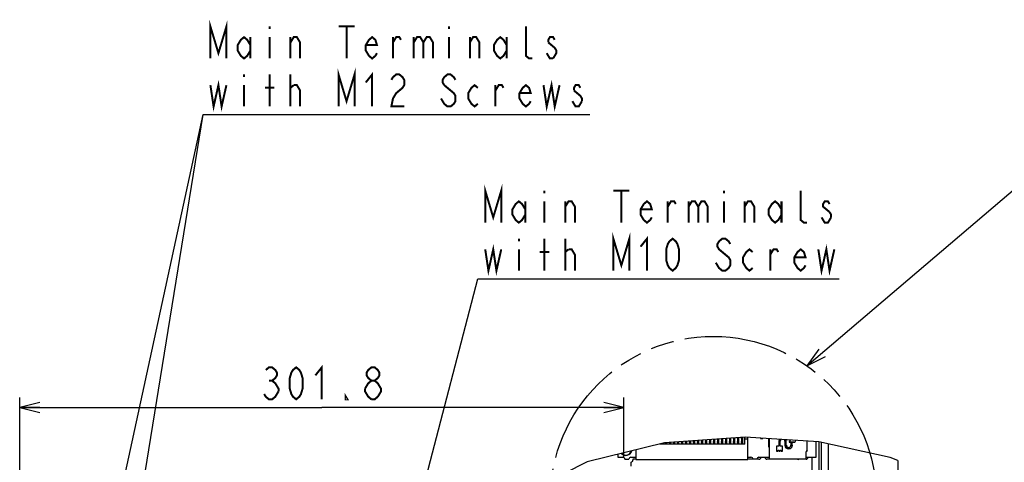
# Model space of a CAD drawing. Extents: x 28 to 410, y 34 to 287.
# Tile 29 of 32: x 220 to 318, y 117 to 161. Entities that reach past the tile are written whole.
import ezdxf

# ---------------------------------------------------------------- set-up
doc = ezdxf.new("R2010")
doc.units = 0
doc.header["$LTSCALE"] = 23.1
doc.linetypes.add('PHANTOM', pattern=[0.8, 0.45, -0.05, 0.1, -0.05, 0.1, -0.05])
doc.layers.get('0').update_dxf_attribs({"linetype": 'CONTINUOUS'})
for name, color, linetype in [('ALL_AXIS', 7, 'CONTINUOUS'), ('ALL_CURVE', 7, 'CONTINUOUS'), ('ALL_DIM', 7, 'CONTINUOUS'), ('ALL_FEATURES', 7, 'CONTINUOUS'), ('ALL_NOTE', 7, 'CONTINUOUS'), ('DEFAULT_3', 7, 'PHANTOM')]:
    doc.layers.add(name, color=color, linetype=linetype)
doc.dimstyles.get("Standard").update_dxf_attribs({"dimtxt": 2.5, "dimasz": 2.5, "dimexe": 1.25, "dimexo": 0.625, "dimtad": 1, "dimcen": 2.5, "dimazin": 3, "dimtfac": 1, "dimtmove": 0, "dimatfit": 3})

# ---------------------------------------------------------------- blocks, each defined once
blk = doc.blocks.new('_OPEN')
at = {"color": 0, "linetype": 'BYBLOCK'}
for p, q in [((0, 0), (-1, 0.25)), ((-1, -0.25), (0, 0)), ((-1, 0), (0, 0))]:
    blk.add_line(p, q, dxfattribs=at)
blk = doc.blocks.new('*D25')
at = {"layer": 'ALL_DIM', "color": 2, "linetype": 'CONTINUOUS'}
for p, q in [((219.628, 77.894), (219.628, 123.302)), ((279.988, 117.264), (279.988, 123.302)), ((219.628, 122.302), (249.808, 122.302)), ((279.988, 122.302), (249.808, 122.302))]:
    blk.add_line(p, q, dxfattribs=at)
at = {"layer": 'ALL_DIM', "color": 2, "linetype": 'CONTINUOUS', "xscale": 2, "yscale": 2, "zscale": 2, "rotation": 180}
blk.add_blockref('_OPEN', (219.628, 122.302), dxfattribs=at)
at = {"layer": 'ALL_DIM', "color": 2, "linetype": 'CONTINUOUS', "xscale": 2, "yscale": 2, "zscale": 2}
blk.add_blockref('_OPEN', (279.988, 122.302), dxfattribs=at)

msp = doc.modelspace()

# ---------------------------------------------------------------- linework, layer by layer
at = {"color": 7, "linetype": 'CONTINUOUS'}
for p, q in [((292.091, 119.31), (284.058, 118.751)), ((299.451, 118.838), (292.091, 119.31)), ((293.628, 119.212), (293.628, 119.194)), ((293.628, 119.194), (293.868, 119.194)), ((293.868, 119.194), (293.868, 119.196)), ((294.448, 119.159), (294.448, 118.974)), ((284.058, 118.751), (276.314, 116.863)), ((306.584, 117.291), (299.451, 118.838)), ((307.348, 116.977), (306.584, 117.291)), ((276.314, 116.863), (269.335, 113.337))]:
    msp.add_line(p, q, dxfattribs=at)
at = {"layer": 'ALL_AXIS', "color": 7, "linetype": 'CONTINUOUS'}
for p, q in [((299.188, 117.314), (299.188, 118.855)), ((300.428, 114.994), (300.428, 118.626)), ((279.388, 117.612), (279.388, 117.314)), ((279.388, 117.314), (279.888, 117.314)), ((280.088, 117.114), (280.488, 117.114)), ((280.688, 117.314), (281.188, 117.314)), ((280.888, 117.114), (280.888, 117.014)), ((281.188, 117.114), (280.888, 117.114)), ((292.388, 117.314), (292.688, 117.314)), ((293.488, 117.114), (292.388, 117.114)), ((293.488, 117.314), (294.498, 117.314)), ((297.341, 117.114), (294.288, 117.114)), ((298.188, 117.114), (297.455, 117.114)), ((298.198, 117.314), (299.188, 117.314)), ((298.788, 115.314), (298.788, 117.314)), ((280.688, 116.814), (280.688, 116.414))]:
    msp.add_line(p, q, dxfattribs=at)
for centre, radius, start, end in [((290.188, 119.234), 0.08, 228.94743, 229.4535), ((290.188, 119.234), 0.08, 309.00031, 319.02801), ((290.588, 119.234), 0.08, 205.00313, 230.99969), ((290.588, 119.234), 0.08, 309.00031, 342.91826), ((290.988, 119.234), 0.08, 184.6146, 230.99969), ((290.988, 119.234), 0.08, 309.00031, 3.35872), ((291.388, 119.234), 0.08, 164.31212, 230.99969), ((291.388, 119.234), 0.08, 309.00031, 23.66286), ((291.788, 119.234), 0.08, 140.78659, 230.99969), ((291.788, 119.234), 0.08, 309.00031, 47.17254), ((284.588, 118.834), 0.08, 219.80294, 230.99969), ((284.588, 118.834), 0.08, 309.00031, 328.17383), ((284.988, 118.834), 0.08, 197.72847, 230.99969), ((284.988, 118.834), 0.08, 309.00031, 350.25459), ((285.388, 118.834), 0.08, 177.65675, 230.99969), ((285.388, 118.834), 0.08, 309.00031, 10.31679), ((285.788, 118.834), 0.08, 156.73166, 230.99969), ((285.788, 118.834), 0.08, 309.00031, 31.24265), ((286.188, 118.834), 0.08, 130.27456, 230.99969), ((286.188, 118.834), 0.08, 309.00031, 50.99969), ((286.588, 118.834), 0.08, 129.00031, 230.99969), ((286.588, 118.834), 0.08, 309.00031, 50.99969), ((286.988, 118.834), 0.08, 129.00031, 230.99969), ((286.988, 118.834), 0.08, 309.00031, 50.99969), ((287.388, 118.834), 0.08, 129.00031, 230.99969), ((287.388, 118.834), 0.08, 309.00031, 50.99969), ((287.788, 118.834), 0.08, 129.00031, 230.99969), ((287.788, 118.834), 0.08, 309.00031, 50.99969), ((288.188, 118.834), 0.08, 129.00031, 230.99969), ((288.188, 118.834), 0.08, 309.00031, 50.99969), ((288.588, 118.834), 0.08, 129.00031, 230.99969), ((288.588, 118.834), 0.08, 309.00031, 50.99969), ((288.988, 118.834), 0.08, 129.00031, 230.99969), ((288.988, 118.834), 0.08, 309.00031, 50.99969), ((289.388, 118.834), 0.08, 129.00031, 230.99969), ((289.388, 118.834), 0.08, 309.00031, 50.99969), ((289.788, 118.834), 0.08, 129.00031, 230.99969), ((289.788, 118.834), 0.08, 309.00031, 50.99969), ((290.188, 118.834), 0.08, 129.00031, 230.99969), ((290.188, 118.834), 0.08, 309.00031, 50.99969), ((290.588, 118.834), 0.08, 129.00031, 230.99969), ((290.588, 118.834), 0.08, 309.00031, 50.99969), ((290.988, 118.834), 0.08, 129.00031, 230.99969), ((290.988, 118.834), 0.08, 309.00031, 50.99969), ((291.388, 118.834), 0.08, 129.00031, 230.99969), ((291.388, 118.834), 0.08, 309.00031, 50.99969), ((291.788, 118.834), 0.08, 129.00031, 230.99969), ((291.788, 118.834), 0.08, 309.00031, 50.99969), ((280.188, 118.094), 0.6, 221.40882, 345.98598), ((280.188, 118.094), 0.59, 221.92005, 345.47469), ((279.888, 117.114), 0.2, 0, 90), ((280.688, 117.114), 0.2, 90, 180), ((292.688, 117.114), 0.2, 0, 90), ((293.488, 117.114), 0.2, 90, 180), ((293.488, 117.314), 0.2, 270, 360), ((294.288, 117.314), 0.2, 180, 270), ((296.788, 117.114), 0.2, 0, 11.62787), ((297.398, 117.194), 0.1, 203.57818, 336.42182), ((298.188, 117.314), 0.2, 270, 360), ((280.688, 117.014), 0.2, 270, 360)]:
    msp.add_arc(centre, radius, start, end, dxfattribs=at)
at = {"layer": 'ALL_CURVE', "color": 40, "linetype": 'CONTINUOUS'}
msp.add_line((280.188, 117.794), (280.188, 117.807), dxfattribs=at)
at = {"layer": 'ALL_DIM', "color": 2, "linetype": 'CONTINUOUS', "const_width": 0.2}
for points in [[(244.208, 126.035), (244.528, 126.302), (244.848, 126.302), (245.168, 126.035), (245.328, 125.769), (245.328, 125.502), (245.168, 125.235), (244.848, 124.969), (245.168, 124.702), (245.328, 124.435), (245.488, 124.169), (245.488, 123.902)], [(247.248, 123.102), (246.928, 123.369), (246.768, 123.635), (246.608, 124.169), (246.608, 125.235), (246.768, 125.769), (246.928, 126.035), (247.248, 126.302), (247.568, 126.035), (247.728, 125.769), (247.888, 125.235), (247.888, 124.169), (247.728, 123.635), (247.568, 123.369), (247.248, 123.102)], [(249.168, 125.502), (249.808, 126.302), (249.808, 123.102)], [(254.768, 124.969), (254.448, 125.235), (254.288, 125.502), (254.288, 125.769), (254.448, 126.035), (254.768, 126.302), (255.088, 126.302), (255.408, 126.035), (255.568, 125.769), (255.568, 125.502), (255.408, 125.235), (255.088, 124.969)], [(244.528, 124.969), (244.848, 124.969)], [(254.128, 124.169), (254.448, 124.702), (254.768, 124.969), (255.088, 124.969), (255.408, 124.702), (255.568, 124.435), (255.728, 124.169), (255.728, 123.902), (255.408, 123.369)], [(245.488, 123.902), (245.168, 123.369), (244.848, 123.102), (244.528, 123.102), (244.208, 123.369), (244.048, 123.635)], [(254.768, 123.102), (254.448, 123.369), (254.288, 123.635), (254.128, 123.902), (254.128, 124.169)], [(252.368, 123.102), (252.208, 123.102), (252.208, 123.369), (252.368, 123.102)], [(255.408, 123.369), (255.088, 123.102), (254.768, 123.102)]]:
    msp.add_lwpolyline(points, dxfattribs=at)
at = {"layer": 'ALL_FEATURES', "color": 7, "linetype": 'CONTINUOUS'}
for p, q in [((288.138, 119.035), (288.138, 118.634)), ((288.238, 119.042), (288.238, 118.634)), ((288.538, 119.063), (288.538, 118.634)), ((288.638, 119.07), (288.638, 118.634)), ((288.938, 119.091), (288.938, 118.634)), ((289.038, 119.098), (289.038, 118.634)), ((289.338, 119.119), (289.338, 118.634)), ((289.438, 119.126), (289.438, 118.634)), ((289.738, 119.146), (289.738, 118.634)), ((289.838, 119.153), (289.838, 118.634)), ((290.138, 119.174), (290.138, 118.634)), ((290.238, 119.181), (290.238, 118.634)), ((290.538, 119.202), (290.538, 118.634)), ((290.638, 119.209), (290.638, 118.634)), ((290.938, 119.23), (290.938, 118.634)), ((291.038, 119.237), (291.038, 118.634)), ((291.338, 119.258), (291.338, 118.634)), ((291.438, 119.265), (291.438, 118.634)), ((291.738, 119.284), (291.738, 118.634)), ((291.738, 119.284), (291.838, 119.284)), ((291.838, 119.284), (291.838, 118.634)), ((292.088, 118.634), (292.088, 119.31)), ((292.388, 119.134), (292.088, 119.134)), ((292.388, 117.074), (292.388, 119.291)), ((294.451, 119.159), (294.451, 118.367)), ((294.498, 119.156), (294.498, 117.154)), ((281.188, 118.051), (281.188, 117.074)), ((292.088, 118.634), (283.582, 118.634)), ((283.738, 118.672), (283.738, 118.634)), ((283.838, 118.697), (283.838, 118.634)), ((284.138, 118.756), (284.138, 118.634)), ((284.238, 118.763), (284.238, 118.634)), ((284.538, 118.784), (284.538, 118.634)), ((284.638, 118.791), (284.638, 118.634)), ((284.938, 118.812), (284.938, 118.634)), ((285.038, 118.819), (285.038, 118.634)), ((285.338, 118.84), (285.338, 118.634)), ((285.438, 118.847), (285.438, 118.634)), ((285.738, 118.868), (285.738, 118.634)), ((285.838, 118.875), (285.838, 118.634)), ((286.138, 118.896), (286.138, 118.634)), ((286.238, 118.903), (286.238, 118.634)), ((286.538, 118.923), (286.538, 118.634)), ((286.638, 118.93), (286.638, 118.634)), ((286.938, 118.951), (286.938, 118.634)), ((287.038, 118.958), (287.038, 118.634)), ((287.338, 118.979), (287.338, 118.634)), ((287.438, 118.986), (287.438, 118.634)), ((287.738, 119.007), (287.738, 118.634)), ((287.838, 119.014), (287.838, 118.634)), ((294.452, 118.367), (294.451, 118.367)), ((294.452, 118.367), (294.498, 118.363)), ((295.476, 118.416), (295.246, 118.416)), ((295.246, 118.416), (295.246, 117.913)), ((295.246, 118.416), (295.248, 118.414)), ((295.478, 118.414), (295.248, 118.414)), ((295.248, 118.414), (295.248, 117.914)), ((295.476, 118.914), (295.476, 118.416)), ((295.476, 118.416), (295.478, 118.414)), ((295.478, 118.914), (295.478, 118.414)), ((295.618, 118.414), (295.618, 118.914)), ((295.619, 118.416), (295.618, 118.414)), ((295.848, 118.414), (295.618, 118.414)), ((295.619, 118.416), (295.619, 118.914)), ((295.849, 118.416), (295.619, 118.416)), ((295.849, 118.416), (295.848, 118.414)), ((295.848, 117.914), (295.848, 118.414)), ((295.849, 117.913), (295.849, 118.416)), ((296.076, 118.914), (296.076, 118.514)), ((296.078, 118.914), (296.078, 118.514)), ((296.218, 118.514), (296.218, 118.914)), ((296.219, 118.514), (296.219, 118.914)), ((296.604, 119.021), (296.496, 118.859)), ((296.606, 119.021), (296.497, 118.858)), ((296.521, 118.814), (297.004, 118.814)), ((297.004, 118.813), (296.521, 118.813)), ((296.819, 118.716), (296.676, 118.716)), ((296.676, 118.716), (296.676, 118.514)), ((296.676, 118.716), (296.678, 118.714)), ((296.818, 118.714), (296.678, 118.714)), ((296.678, 118.714), (296.678, 118.514)), ((296.819, 118.716), (296.818, 118.714)), ((296.818, 118.514), (296.818, 118.714)), ((296.819, 118.514), (296.819, 118.716)), ((297.104, 118.868), (297.181, 118.984)), ((297.105, 118.867), (297.183, 118.984)), ((298.298, 117.956), (298.298, 118.912)), ((299.479, 118.832), (299.479, 115.969)), ((299.688, 118.787), (299.688, 108.338)), ((281.188, 117.074), (292.388, 117.074)), ((294.498, 117.154), (298.138, 117.154)), ((295.246, 117.913), (295.248, 117.914)), ((295.246, 117.913), (295.399, 117.913)), ((295.248, 117.914), (295.398, 117.914)), ((295.398, 118.014), (295.498, 118.014)), ((295.398, 117.914), (295.398, 118.014)), ((295.399, 118.013), (295.398, 118.014)), ((295.399, 117.913), (295.398, 117.914)), ((295.399, 118.013), (295.496, 118.013)), ((295.399, 117.913), (295.399, 118.013)), ((295.496, 118.013), (295.498, 118.014)), ((295.496, 118.013), (295.496, 117.913)), ((295.496, 117.913), (295.498, 117.914)), ((295.496, 117.913), (295.599, 117.913)), ((295.498, 118.014), (295.498, 117.914)), ((295.498, 117.914), (295.598, 117.914)), ((295.598, 118.014), (295.698, 118.014)), ((295.598, 117.914), (295.598, 118.014)), ((295.599, 118.013), (295.598, 118.014)), ((295.599, 117.913), (295.598, 117.914)), ((295.599, 118.013), (295.696, 118.013)), ((295.599, 117.913), (295.599, 118.013)), ((295.696, 118.013), (295.698, 118.014)), ((295.696, 118.013), (295.696, 117.913)), ((295.696, 117.913), (295.698, 117.914)), ((295.696, 117.913), (295.849, 117.913)), ((295.698, 118.014), (295.698, 117.914)), ((295.698, 117.914), (295.848, 117.914)), ((295.849, 117.913), (295.848, 117.914)), ((298.198, 117.214), (298.198, 117.855)), ((298.199, 117.916), (298.199, 117.915)), ((298.258, 117.916), (298.199, 117.916)), ((307.348, 116.977), (307.348, 114.694))]:
    msp.add_line(p, q, dxfattribs=at)
for points in [[(298.138, 117.154), (298.168, 117.162), (298.189, 117.184), (298.198, 117.214)], [(298.199, 117.915), (298.198, 117.907), (298.198, 117.885), (298.198, 117.855)], [(298.298, 117.956), (298.292, 117.936), (298.278, 117.922), (298.258, 117.916)]]:
    msp.add_lwpolyline(points, dxfattribs=at)
for centre, radius, start, end in [((295.848, 118.914), 0.372, 151.75032, 180), ((295.848, 118.914), 0.37, 151.6266, 180), ((295.848, 118.914), 0.23, 134.08381, 180), ((295.848, 118.914), 0.228, 133.64753, 180), ((295.848, 118.914), 0.228, 0, 39.023), ((295.848, 118.914), 0.23, 0, 38.58658), ((295.848, 118.914), 0.37, 0, 21.0292), ((295.848, 118.914), 0.372, 0, 20.90556), ((296.448, 118.514), 0.372, 180, 360), ((296.448, 118.514), 0.37, 180, 360), ((296.448, 118.514), 0.23, 180, 360), ((296.448, 118.514), 0.228, 180, 360), ((296.521, 118.842), 0.0297, 146.31, 270), ((296.521, 118.842), 0.028, 146.31, 270), ((297.004, 118.934), 0.12, 270, 326.31), ((297.004, 118.934), 0.122, 270, 326.31), ((280.188, 118.094), 0.56, 223.58327, 343.81013)]:
    msp.add_arc(centre, radius, start, end, dxfattribs=at)
at = {"layer": 'ALL_NOTE', "color": 2, "linetype": 'CONTINUOUS'}
for p, q in [((223.279, 83.774), (237.951, 151.586)), ((228.707, 94.402), (237.951, 151.586)), ((237.951, 151.586), (238.201, 151.586)), ((237.951, 151.586), (238.201, 151.586)), ((238.201, 151.586), (276.601, 151.586)), ((238.201, 151.586), (276.601, 151.586)), ((298.275, 126.453), (328.035, 151.826)), ((254.703, 94.212), (265.407, 135.168)), ((265.407, 135.168), (265.657, 135.168)), ((265.657, 135.168), (301.497, 135.168))]:
    msp.add_line(p, q, dxfattribs=at)
at = {"layer": 'ALL_NOTE', "color": 2, "linetype": 'CONTINUOUS', "const_width": 0.2}
for points in [[(238.681, 157.186), (238.681, 160.386), (239.481, 157.719), (240.281, 160.386), (240.281, 157.186)], [(244.601, 160.386), (244.601, 160.119)], [(251.481, 160.386), (253.081, 160.386)], [(252.281, 160.386), (252.281, 157.186)], [(262.521, 160.386), (262.521, 160.119)], [(270.841, 157.186), (270.521, 157.186), (270.201, 157.452), (270.201, 160.386)], [(242.681, 157.986), (242.361, 157.452), (242.041, 157.186), (241.721, 157.452), (241.401, 157.986), (241.401, 158.519), (241.721, 159.052), (242.041, 159.319), (242.361, 159.052), (242.681, 158.519)], [(242.681, 159.319), (242.681, 157.186)], [(244.601, 159.319), (244.601, 157.186)], [(246.681, 158.786), (247.001, 159.319), (247.321, 159.319), (247.641, 158.786), (247.641, 157.186)], [(246.681, 157.186), (246.681, 159.319)], [(255.321, 157.719), (255.161, 157.452), (254.841, 157.186), (254.521, 157.452), (254.201, 157.986), (254.201, 158.519), (254.521, 159.052), (254.841, 159.319), (255.161, 159.052), (255.321, 158.519), (254.201, 158.519)], [(256.921, 158.786), (257.241, 159.319), (257.561, 159.319), (257.721, 159.052)], [(256.921, 157.186), (256.921, 159.319)], [(259.001, 158.786), (259.321, 159.319), (259.641, 159.319), (259.961, 158.786), (259.961, 157.186)], [(259.001, 159.319), (259.001, 157.186)], [(259.961, 158.786), (260.281, 159.319), (260.601, 159.319), (260.921, 158.786), (260.921, 157.186)], [(262.521, 159.319), (262.521, 157.186)], [(264.601, 158.786), (264.921, 159.319), (265.241, 159.319), (265.561, 158.786), (265.561, 157.186)], [(264.601, 157.186), (264.601, 159.319)], [(268.281, 157.986), (267.961, 157.452), (267.641, 157.186), (267.321, 157.452), (267.001, 157.986), (267.001, 158.519), (267.321, 159.052), (267.641, 159.319), (267.961, 159.052), (268.281, 158.519)], [(268.281, 159.319), (268.281, 157.186)], [(273.081, 159.052), (272.921, 159.319), (272.601, 159.319), (272.441, 159.052), (272.441, 158.786)], [(272.441, 158.786), (273.081, 158.252), (273.241, 157.986), (273.241, 157.719), (272.921, 157.186)], [(272.921, 157.186), (272.601, 157.186), (272.441, 157.452), (272.281, 157.719)], [(242.041, 155.586), (242.041, 155.319)], [(244.601, 152.386), (244.601, 155.586)], [(246.681, 152.386), (246.681, 155.586)], [(251.481, 152.386), (251.481, 155.586), (252.281, 152.919), (253.081, 155.586), (253.081, 152.386)], [(254.201, 154.786), (254.841, 155.586), (254.841, 152.386)], [(256.761, 155.052), (256.921, 155.319), (257.241, 155.586), (257.561, 155.586), (257.881, 155.319), (258.041, 155.052), (258.041, 154.519), (257.881, 154.252)], [(263.161, 155.052), (263.001, 155.319), (262.681, 155.586), (262.361, 155.586), (262.041, 155.319), (261.881, 155.052), (261.881, 154.786), (262.041, 154.519)], [(238.681, 154.519), (239.001, 152.386), (239.481, 154.519), (239.801, 152.386), (240.281, 154.519)], [(242.041, 154.519), (242.041, 152.386)], [(246.681, 154.252), (247.001, 154.519)], [(247.001, 154.519), (247.321, 154.519), (247.641, 153.986), (247.641, 152.386)], [(262.041, 154.519), (263.001, 153.719), (263.161, 153.452), (263.161, 152.919), (263.001, 152.652), (262.681, 152.386), (262.361, 152.386), (262.041, 152.652), (261.881, 152.919), (261.721, 153.186)], [(265.401, 152.652), (265.081, 152.386), (264.761, 152.652), (264.441, 153.186), (264.441, 153.719), (264.761, 154.252), (265.081, 154.519), (265.401, 154.252)], [(267.161, 153.986), (267.481, 154.519), (267.801, 154.519), (267.961, 154.252)], [(267.161, 152.386), (267.161, 154.519)], [(270.681, 152.919), (270.521, 152.652), (270.201, 152.386), (269.881, 152.652), (269.561, 153.186), (269.561, 153.719), (269.881, 154.252), (270.201, 154.519), (270.521, 154.252), (270.681, 153.719), (269.561, 153.719)], [(271.961, 154.519), (272.281, 152.386), (272.761, 154.519), (273.081, 152.386), (273.561, 154.519)], [(275.641, 154.252), (275.481, 154.519), (275.161, 154.519), (275.001, 154.252), (275.001, 153.986)], [(244.121, 154.252), (245.081, 154.252)], [(257.881, 154.252), (257.241, 153.719), (256.921, 153.186), (256.761, 152.386), (258.041, 152.386)], [(275.001, 153.986), (275.641, 153.452), (275.801, 153.186), (275.801, 152.919)], [(275.801, 152.919), (275.481, 152.386), (275.161, 152.386), (275.001, 152.652), (274.841, 152.919)], [(266.137, 140.768), (266.137, 143.968), (266.937, 141.301), (267.737, 143.968), (267.737, 140.768)], [(272.057, 143.968), (272.057, 143.701)], [(278.937, 143.968), (280.537, 143.968)], [(279.737, 143.968), (279.737, 140.768)], [(289.977, 143.968), (289.977, 143.701)], [(298.297, 140.768), (297.977, 140.768), (297.657, 141.034), (297.657, 143.968)], [(270.137, 141.568), (269.817, 141.034), (269.497, 140.768), (269.177, 141.034), (268.857, 141.568), (268.857, 142.101), (269.177, 142.634), (269.497, 142.901), (269.817, 142.634), (270.137, 142.101)], [(270.137, 142.901), (270.137, 140.768)], [(272.057, 142.901), (272.057, 140.768)], [(274.137, 142.368), (274.457, 142.901), (274.777, 142.901), (275.097, 142.368), (275.097, 140.768)], [(274.137, 140.768), (274.137, 142.901)], [(282.777, 141.301), (282.617, 141.034), (282.297, 140.768), (281.977, 141.034), (281.657, 141.568), (281.657, 142.101), (281.977, 142.634), (282.297, 142.901), (282.617, 142.634), (282.777, 142.101), (281.657, 142.101)], [(284.377, 142.368), (284.697, 142.901), (285.017, 142.901), (285.177, 142.634)], [(284.377, 140.768), (284.377, 142.901)], [(286.457, 142.368), (286.777, 142.901), (287.097, 142.901), (287.417, 142.368), (287.417, 140.768)], [(286.457, 142.901), (286.457, 140.768)], [(287.417, 142.368), (287.737, 142.901), (288.057, 142.901), (288.377, 142.368), (288.377, 140.768)], [(289.977, 142.901), (289.977, 140.768)], [(292.057, 142.368), (292.377, 142.901), (292.697, 142.901), (293.017, 142.368), (293.017, 140.768)], [(292.057, 140.768), (292.057, 142.901)], [(295.737, 141.568), (295.417, 141.034), (295.097, 140.768), (294.777, 141.034), (294.457, 141.568), (294.457, 142.101), (294.777, 142.634), (295.097, 142.901), (295.417, 142.634), (295.737, 142.101)], [(295.737, 142.901), (295.737, 140.768)], [(300.537, 142.634), (300.377, 142.901), (300.057, 142.901), (299.897, 142.634), (299.897, 142.368), (300.537, 141.834)], [(300.537, 141.834), (300.697, 141.568), (300.697, 141.301)], [(300.697, 141.301), (300.377, 140.768), (300.057, 140.768), (299.897, 141.034), (299.737, 141.301)], [(278.937, 135.968), (278.937, 139.168), (279.737, 136.501), (280.537, 139.168), (280.537, 135.968)], [(269.497, 139.168), (269.497, 138.901)], [(272.057, 135.968), (272.057, 139.168)], [(274.137, 135.968), (274.137, 139.168)], [(281.657, 138.368), (282.297, 139.168), (282.297, 135.968)], [(284.857, 135.968), (284.537, 136.234), (284.377, 136.501), (284.217, 137.034), (284.217, 138.101), (284.377, 138.634), (284.537, 138.901), (284.857, 139.168), (285.177, 138.901), (285.337, 138.634), (285.497, 138.101), (285.497, 137.034), (285.337, 136.501), (285.177, 136.234), (284.857, 135.968)], [(290.617, 138.634), (290.457, 138.901), (290.137, 139.168), (289.817, 139.168), (289.497, 138.901), (289.337, 138.634), (289.337, 138.368), (289.497, 138.101), (289.817, 137.834), (290.137, 137.568), (290.457, 137.301), (290.617, 137.034), (290.617, 136.501), (290.457, 136.234), (290.137, 135.968), (289.817, 135.968), (289.497, 136.234), (289.337, 136.501), (289.177, 136.768)], [(266.137, 138.101), (266.457, 135.968), (266.937, 138.101), (267.257, 135.968), (267.737, 138.101)], [(269.497, 138.101), (269.497, 135.968)], [(271.577, 137.834), (272.537, 137.834)], [(274.137, 137.834), (274.457, 138.101)], [(274.457, 138.101), (274.777, 138.101), (275.097, 137.568), (275.097, 135.968)], [(292.857, 136.234), (292.537, 135.968), (292.217, 136.234), (291.897, 136.768), (291.897, 137.301), (292.217, 137.834), (292.537, 138.101), (292.857, 137.834)], [(294.617, 137.568), (294.937, 138.101), (295.257, 138.101), (295.417, 137.834)], [(294.617, 135.968), (294.617, 138.101)], [(298.137, 136.501), (297.977, 136.234), (297.657, 135.968), (297.337, 136.234), (297.017, 136.768), (297.017, 137.301), (297.337, 137.834), (297.657, 138.101), (297.977, 137.834), (298.137, 137.301), (297.017, 137.301)], [(299.417, 138.101), (299.737, 135.968), (300.217, 138.101), (300.537, 135.968), (301.017, 138.101)]]:
    msp.add_lwpolyline(points, dxfattribs=at)
at = {"layer": 'ALL_NOTE', "color": 2, "linetype": 'CONTINUOUS'}
msp.add_lwpolyline([(299.473, 128.131), (298.275, 126.453), (300.122, 127.37)], dxfattribs=at)
at = {"layer": 'DEFAULT_3', "color": 8, "linetype": 'PHANTOM'}
msp.add_circle((288.937, 113.096), 16.298, dxfattribs=at)

# ---------------------------------------------------------------- dimensions: what is measured, and where the dimension line sits
at = {"layer": 'ALL_DIM', "color": 2, "linetype": 'CONTINUOUS'}
dim = msp.add_linear_dim(base=(219.628, 122.302), p1=(279.988, 117.264), p2=(219.628, 77.894), angle=180, dimstyle='Standard', dxfattribs=at)
dim.commit()
dim.dimension.update_dxf_attribs({"geometry": '*D25', "text_midpoint": (243.408, 123.102), "dimtype": 128})

doc.saveas('drawing.dxf')
